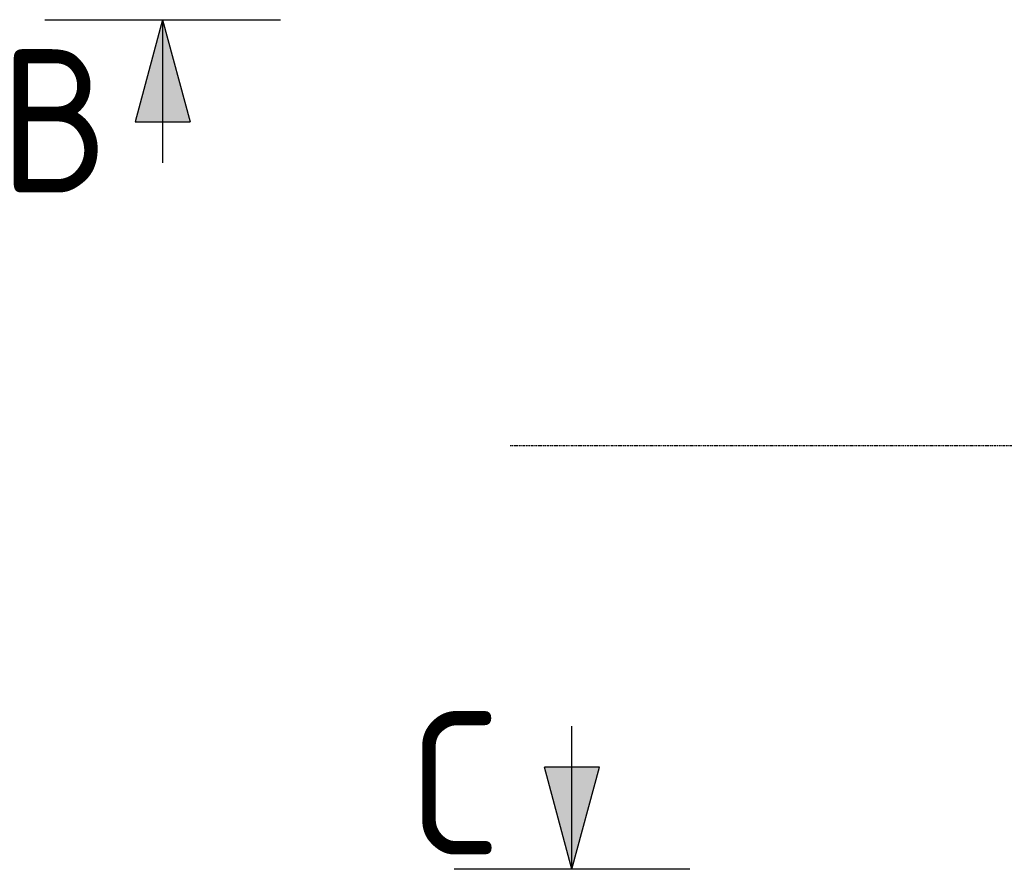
# Model space of a CAD drawing. Header units: millimetres. Extents: x 5305 to 84145, y 9066 to 76599.
# Tile 1 of 158: x 5305 to 10117, y 13630 to 17783. Entities that reach past the tile are written whole.
import ezdxf

# ---------------------------------------------------------------- set-up
doc = ezdxf.new("R2010")
doc.units = ezdxf.units.MM
doc.linetypes.add('DASHDOT', pattern=[8.5, 4, -2, 0.5, -2])
for name, color, linetype in [('01', 1, 'Continuous'), ('17', 6, 'Continuous'), ('Mitte-Höft', 1, 'Continuous')]:
    doc.layers.add(name, color=color, linetype=linetype)
doc.styles.get("Standard").update_dxf_attribs({"font": 'isocp.shx'})

# ---------------------------------------------------------------- blocks, each defined once
blk = doc.blocks.new('Stahlbau DS')
at = {"layer": 'Mitte-Höft', "linetype": 'DASHDOT'}
blk.add_line((-1844.8, 0), (71669, 0), dxfattribs=at)

msp = doc.modelspace()

# ---------------------------------------------------------------- hatches: boundary and pattern name
at = {"layer": '17'}
h = msp.add_hatch(color=256, dxfattribs=at)
h.paths.add_polyline_path([(6003.2, 17783.4), (5869.3, 17283.4), (6003.2, 17283.4)])
h.paths.add_polyline_path([(6003.2, 17783.4), (6003.2, 17283.4), (6137.2, 17283.4)])
h = msp.add_hatch(color=256, dxfattribs=at)
h.paths.add_polyline_path([(8137.7, 14130), (8003.7, 14130), (8003.7, 13630)])
h.paths.add_polyline_path([(8003.7, 14130), (7869.7, 14130), (8003.7, 13630)])

# ---------------------------------------------------------------- linework, layer by layer
for p, q in [((5427.8, 17783.4), (6578.6, 17783.4)), ((6003.2, 17783.4), (5869.3, 17283.4)), ((6003.2, 17783.4), (6137.2, 17283.4)), ((6003.2, 17783.4), (6003.2, 17083.4)), ((5869.3, 17283.4), (6137.2, 17283.4)), ((8003.7, 13630), (8003.7, 14330)), ((8137.7, 14130), (7869.7, 14130)), ((8003.7, 13630), (7869.7, 14130)), ((8003.7, 13630), (8137.7, 14130)), ((8579.1, 13630), (7428.3, 13630))]:
    msp.add_line(p, q, dxfattribs=at)

# ---------------------------------------------------------------- block references
at = {"layer": '01'}
msp.add_blockref('Stahlbau DS', (9546.7, 15702.4), dxfattribs=at)

# ---------------------------------------------------------------- texts
at = {"layer": '17'}
for s, p in [('B', (5208.2, 16939.5)), ('C', (7204.7, 13701.6))]:
    msp.add_text(s, height=700, dxfattribs=at).set_placement(p)

doc.saveas('drawing.dxf')
